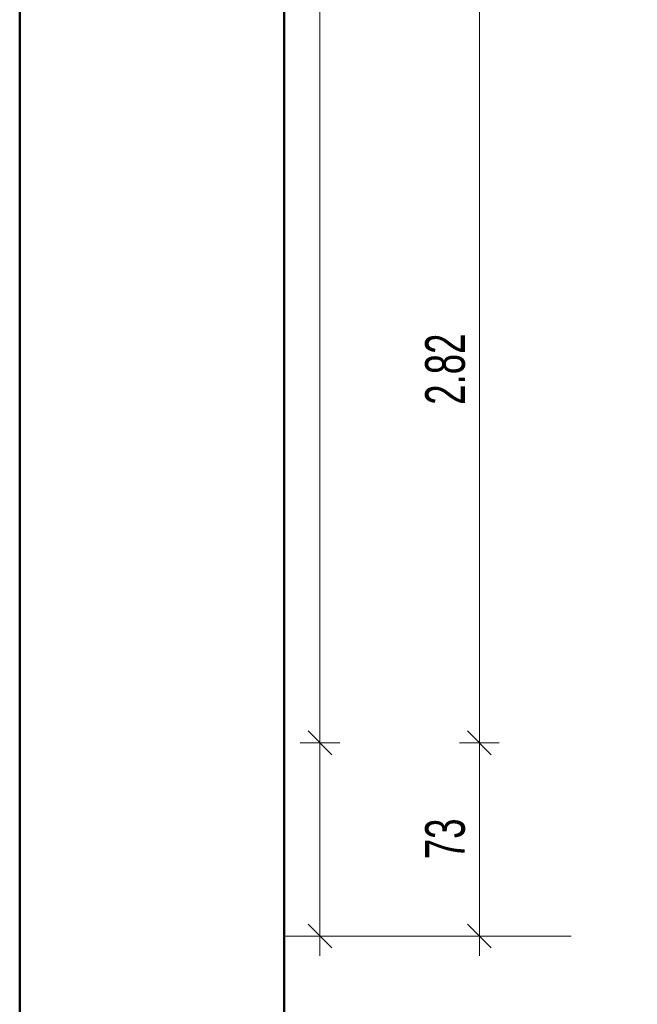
# Model space of a CAD drawing. Extents: x -123 to 597, y -160 to 584.
# Tile 120 of 207: x -123 to -76, y 138 to 212. Entities that reach past the tile are written whole.
import ezdxf

# ---------------------------------------------------------------- set-up
doc = ezdxf.new("R2010")
doc.units = 0
doc.layers.get('0').update_dxf_attribs({"lineweight": 35})
doc.layers.add('5_UG-TEXT-MASS', color=7, linetype='Continuous', lineweight=25)
doc.layers.add('Rahmen', color=7, linetype='Continuous', lineweight=35, true_color=0x009900)
doc.styles.get("Standard").update_dxf_attribs({"font": 'arial.ttf'})

# ---------------------------------------------------------------- blocks, each defined once
blk = doc.blocks.new('Referenz-A07ALSJU1N', base_point=(-103.927, -98.715))
at = {"layer": '5_UG-TEXT-MASS', "color": 0, "lineweight": 13}
for p, q in [((-99.826, 157.281), (-99.826, 213.681)), ((-87.776, 157.281), (-87.776, 213.681)), ((-98.926, 156.381), (-100.726, 158.181)), ((-86.876, 156.381), (-88.676, 158.181)), ((-99.826, 157.281), (-101.326, 157.281)), ((-99.826, 157.281), (-98.326, 157.281)), ((-99.826, 146.568), (-99.826, 157.281)), ((-87.776, 157.281), (-89.276, 157.281)), ((-87.776, 157.281), (-86.276, 157.281)), ((-87.776, 146.559), (-87.776, 157.281)), ((-99.826, 142.681), (-99.826, 146.568)), ((-87.776, 142.681), (-87.776, 146.559)), ((-98.926, 141.781), (-100.726, 143.581)), ((-86.876, 141.781), (-88.676, 143.581)), ((-102.529, 142.681), (-80.826, 142.681)), ((-99.826, 142.681), (-101.326, 142.681)), ((-99.826, 142.681), (-98.326, 142.681)), ((-99.826, 142.681), (-99.826, 141.181)), ((-87.776, 142.681), (-89.276, 142.681)), ((-87.776, 142.681), (-86.276, 142.681)), ((-87.776, 142.681), (-87.776, 141.181))]:
    blk.add_line(p, q, dxfattribs=at)
at = {"layer": '5_UG-TEXT-MASS', "color": 0, "lineweight": -2, "char_height": 3, "attachment_point": 1, "rotation": 90}
for s, insert in [('{\\W0.66;\\fArial;2.82}', (-91.875, 182.836)), ('{\\W0.66;\\fArial;73}', (-91.877, 148.491))]:
    blk.add_mtext(s, dxfattribs=dict(at, insert=insert))

msp = doc.modelspace()

# ---------------------------------------------------------------- linework, layer by layer
at = {"layer": 'Rahmen', "lineweight": 50, "ltscale": 0.5}
for points in [[(597.471, -159.881), (597.471, 584.119), (-122.529, 584.119), (-122.529, -159.881), (247.471, -159.881), (497.471, -159.881), (597.471, -159.881)], [(592.471, -154.881), (592.471, 579.119), (-102.529, 579.119), (-102.529, -154.881), (242.471, -154.881), (492.471, -154.881), (592.471, -154.881)]]:
    msp.add_lwpolyline(points, close=True, dxfattribs=at)

# ---------------------------------------------------------------- block references
at = {"color": 251, "lineweight": 25, "ltscale": 0.25, "true_color": 0x585858}
msp.add_blockref('Referenz-A07ALSJU1N', (-103.927, -98.715), dxfattribs=at)

doc.saveas('drawing.dxf')
